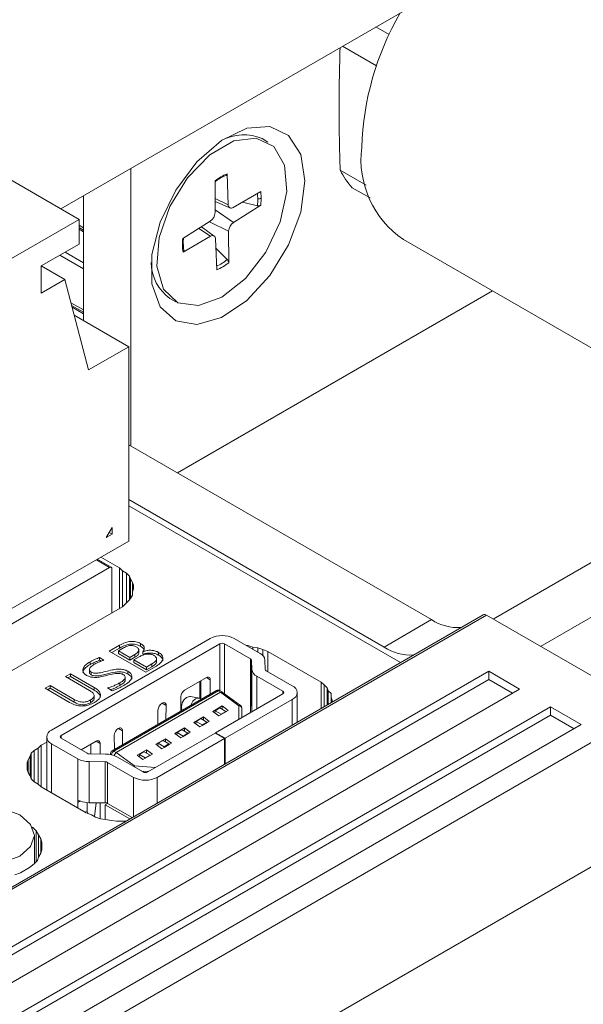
# Model space of a CAD drawing. Header units: millimetres. Extents: x 0 to 420, y 0 to 297.
# Tile 35 of 86: x 116.27 to 119.07, y 53.59 to 58.49. Entities that reach past the tile are written whole.
import ezdxf

# ---------------------------------------------------------------- set-up
doc = ezdxf.new("R2010")
doc.units = ezdxf.units.MM

msp = doc.modelspace()

# ---------------------------------------------------------------- linework, layer by layer
at = {"color": 7, "linetype": 'Continuous', "lineweight": 15}
for p, q in [((116.5622, 57.495), (113.2623, 59.4)), ((116.4718, 57.5472), (118.3308, 58.6203)), ((118.0389, 58.4518), (118.1049, 58.4137)), ((118.0421, 58.2582), (117.8728, 58.3559)), ((117.502, 57.8798), (117.4729, 57.8966)), ((116.8195, 56.3685), (116.8195, 57.7479)), ((117.3042, 57.568), (117.2987, 57.7221)), ((117.8609, 57.7392), (117.9902, 57.6646)), ((117.2389, 57.6862), (117.2391, 57.5288)), ((117.4659, 57.6335), (117.3295, 57.5546)), ((117.4659, 57.6335), (117.4688, 57.6007)), ((118.0097, 57.6019), (117.9217, 57.6527)), ((116.5838, 57.6118), (116.5838, 56.9925)), ((117.239, 57.5849), (117.3128, 57.5523)), ((117.4496, 57.5629), (117.3756, 57.5813)), ((117.4688, 57.6007), (117.4671, 57.5652)), ((117.3309, 57.4801), (117.4671, 57.5652)), ((116.5622, 57.495), (115.9729, 57.1548)), ((116.5622, 57.495), (116.5622, 57.3725)), ((117.2148, 57.4856), (117.0786, 57.4005)), ((116.5622, 57.4546), (116.5838, 57.4421)), ((117.2351, 57.4122), (117.1716, 57.4586)), ((117.3068, 57.2796), (117.3066, 57.4369)), ((117.0798, 57.3322), (117.2162, 57.4111)), ((117.2415, 57.3977), (117.247, 57.2436)), ((118.1756, 57.395), (119.3541, 56.7147)), ((116.5622, 57.3725), (116.3736, 57.2637)), ((117.2431, 57.3523), (117.2995, 57.2956)), ((116.3736, 57.1276), (116.3736, 57.2637)), ((116.3736, 57.2636), (116.4914, 57.1956)), ((116.3736, 57.1276), (116.4914, 57.1956)), ((116.6093, 56.7465), (116.4914, 57.1956)), ((118.6186, 57.1393), (117.0514, 56.2346)), ((117.0146, 57.1027), (117.0437, 57.0859)), ((116.525, 57.0678), (116.5838, 57.0339)), ((116.5378, 57.0191), (116.8096, 56.8622)), ((116.6093, 56.7465), (116.8096, 56.8622)), ((116.8096, 55.8959), (116.8096, 56.8622)), ((120.4103, 56.5408), (118.6218, 55.5083)), ((116.8096, 56.3742), (118.3151, 55.5051)), ((118.8576, 55.3722), (120.5318, 56.3388)), ((116.8096, 56.102), (118.0794, 55.369)), ((116.8096, 56.0714), (118.1607, 55.2914)), ((116.7271, 55.964), (116.6977, 55.9129)), ((116.7271, 55.964), (116.7271, 55.9299)), ((116.7271, 55.9299), (116.6977, 55.9129)), ((116.7271, 55.9299), (116.7124, 55.9385)), ((116.1791, 55.5319), (116.8096, 55.8959)), ((116.6707, 55.8157), (116.7633, 55.7622)), ((115.9007, 55.2956), (116.7139, 55.765)), ((116.7222, 55.7658), (116.6533, 55.8056)), ((116.7257, 55.7582), (116.7257, 55.5389)), ((116.7633, 55.7622), (116.7782, 55.7478)), ((116.7633, 55.7622), (116.7633, 55.5606)), ((116.7782, 55.7478), (116.7982, 55.7363)), ((116.7782, 55.7478), (116.7782, 55.5692)), ((116.7982, 55.7363), (116.8132, 55.7219)), ((116.7982, 55.7363), (116.7982, 55.5885)), ((116.8132, 55.7219), (116.8181, 55.7075)), ((116.8132, 55.7219), (116.8132, 55.6038)), ((116.8181, 55.7075), (116.8281, 55.6902)), ((116.8181, 55.7075), (116.8181, 55.6096)), ((116.8281, 55.6902), (116.8331, 55.6758)), ((116.8281, 55.6902), (116.8281, 55.6442)), ((116.8331, 55.6758), (116.8331, 55.6585)), ((116.8281, 55.6268), (116.8182, 55.6096)), ((116.8331, 55.6585), (116.8281, 55.6441)), ((116.8281, 55.6441), (116.8281, 55.6268)), ((116.8281, 55.6268), (116.8281, 55.6441)), ((116.7782, 55.5692), (116.1197, 55.1891)), ((116.7932, 55.5836), (116.7782, 55.5692)), ((116.8082, 55.5981), (116.7932, 55.5836)), ((116.8182, 55.6096), (116.8082, 55.5981)), ((118.5722, 55.529), (111.2655, 51.3109)), ((118.5889, 55.5273), (111.2821, 51.3092)), ((119.3969, 55.0609), (118.5889, 55.5273)), ((118.0794, 55.369), (118.3151, 55.5051)), ((116.4258, 54.9562), (117.2154, 55.4121)), ((116.473, 54.929), (117.2626, 55.3848)), ((116.713, 55.348), (116.7642, 55.3775)), ((116.7642, 55.3639), (116.7642, 55.3775)), ((116.868, 55.3729), (116.868, 55.3865)), ((117.2861, 55.3848), (117.4158, 55.31)), ((117.4629, 55.3372), (117.3333, 55.4121)), ((117.3952, 55.3763), (117.4019, 55.3763)), ((117.4019, 55.3763), (117.4268, 55.3676)), ((117.4019, 55.3725), (117.4019, 55.3763)), ((117.4268, 55.3676), (117.4518, 55.3648)), ((117.4268, 55.3581), (117.4268, 55.3676)), ((116.8942, 55.2434), (116.713, 55.348)), ((116.7642, 55.3639), (116.7248, 55.3412)), ((116.7585, 55.3502), (116.7838, 55.3649)), ((116.8153, 55.3174), (116.7585, 55.3502)), ((116.7585, 55.3502), (116.7585, 55.3366)), ((116.8153, 55.3038), (116.7585, 55.3366)), ((116.8398, 55.3316), (116.8153, 55.3174)), ((116.8398, 55.318), (116.8153, 55.3038)), ((116.8357, 55.3056), (116.8609, 55.3202)), ((116.8398, 55.318), (116.8398, 55.3316)), ((116.8596, 55.3394), (116.8596, 55.3531)), ((116.8796, 55.3459), (116.8796, 55.3323)), ((116.9573, 55.3289), (116.9573, 55.3425)), ((117.4518, 55.3648), (117.4767, 55.3561)), ((117.4518, 55.3437), (117.4518, 55.3648)), ((117.4767, 55.3561), (117.5016, 55.3475)), ((117.5016, 55.3475), (117.7661, 55.1948)), ((117.5016, 55.2468), (117.5016, 55.3475)), ((116.6174, 55.2822), (116.6174, 55.2958)), ((116.6642, 55.3166), (116.6864, 55.3038)), ((116.6642, 55.303), (116.6642, 55.3166)), ((116.6717, 55.2986), (116.6642, 55.303)), ((116.8153, 55.3038), (116.8153, 55.3174)), ((116.8981, 55.2697), (116.8357, 55.3056)), ((116.8357, 55.3056), (116.8357, 55.292)), ((116.8981, 55.256), (116.8357, 55.292)), ((116.9409, 55.2704), (116.8942, 55.2434)), ((116.9241, 55.2847), (116.8981, 55.2697)), ((116.9241, 55.271), (116.8981, 55.256)), ((116.8981, 55.256), (116.8981, 55.2697)), ((116.9241, 55.271), (116.9241, 55.2847)), ((116.9481, 55.2958), (116.9481, 55.3094)), ((117.4158, 55.31), (117.4158, 55.0923)), ((117.4206, 55.3034), (117.422, 55.2575)), ((117.4206, 55.0986), (117.4206, 55.3034)), ((117.4873, 55.304), (117.4887, 55.2581)), ((111.5296, 51.1663), (118.6007, 55.2484)), ((116.4952, 55.2222), (116.5199, 55.2365)), ((116.6148, 55.1532), (116.4952, 55.2222)), ((116.5199, 55.2229), (116.507, 55.2154)), ((116.5199, 55.2365), (116.6379, 55.1684)), ((116.5199, 55.2365), (116.5199, 55.2229)), ((116.6379, 55.1547), (116.5199, 55.2229)), ((116.6137, 55.2588), (116.6137, 55.2452)), ((116.6231, 55.2444), (116.6231, 55.2307)), ((116.8051, 55.2352), (116.8051, 55.2488)), ((117.422, 55.2575), (117.422, 55.0533)), ((117.4464, 55.2243), (117.576, 55.1494)), ((117.6232, 55.1767), (117.4935, 55.2515)), ((118.6007, 55.2484), (118.7539, 55.1599)), ((118.6007, 55.2076), (118.6007, 55.2484)), ((111.565, 51.1459), (118.6007, 55.2076)), ((116.3939, 55.1638), (116.4186, 55.178)), ((116.4186, 55.178), (116.5384, 55.1088)), ((116.4186, 55.1644), (116.4186, 55.178)), ((116.7648, 55.1774), (116.7648, 55.191)), ((116.7921, 55.2039), (116.7921, 55.2175)), ((117.0873, 55.1544), (117.1963, 55.2173)), ((117.1624, 55.1977), (117.1624, 55.1149)), ((117.1683, 55.1131), (117.1683, 55.2011)), ((117.2154, 55.2062), (117.2154, 55.1347)), ((117.7661, 55.1948), (117.781, 55.1804)), ((117.7661, 55.1948), (117.7661, 55.0636)), ((117.781, 55.1804), (117.796, 55.166)), ((118.7185, 55.1395), (118.6007, 55.2076)), ((111.6828, 51.0779), (118.7539, 55.1599)), ((116.5156, 55.0935), (116.3939, 55.1638)), ((116.4186, 55.1644), (116.4057, 55.157)), ((116.5384, 55.0952), (116.4186, 55.1644)), ((116.6376, 55.1141), (116.6376, 55.1277)), ((116.6379, 55.1547), (116.6379, 55.1684)), ((116.7276, 55.1516), (116.7038, 55.1654)), ((117.246, 55.1523), (116.7274, 54.8529)), ((116.7358, 54.8521), (117.2543, 55.1515)), ((117.2661, 55.1447), (116.7475, 54.8453)), ((117.162, 55.115), (117.1175, 55.1227)), ((117.576, 55.1358), (117.2413, 54.9426)), ((117.2661, 55.1447), (117.2543, 55.1515)), ((117.2742, 55.1456), (117.2626, 55.1523)), ((117.2746, 55.1453), (117.2661, 55.1447)), ((117.3572, 55.0771), (117.2661, 55.1447)), ((117.3654, 55.0779), (117.2746, 55.1453)), ((117.6476, 54.9952), (117.6476, 55.1426)), ((117.796, 55.166), (117.801, 55.1516)), ((117.796, 55.166), (117.796, 55.0809)), ((117.801, 55.1516), (117.816, 55.1372)), ((117.801, 55.1516), (117.801, 55.0837)), ((117.816, 55.1372), (117.8159, 55.12)), ((116.5384, 55.0952), (116.5384, 55.1088)), ((116.6198, 55.0924), (116.6198, 55.106)), ((116.9758, 55.09), (116.975, 55.0896)), ((116.9946, 55.0072), (116.9958, 55.078)), ((117.0681, 55.0496), (117.0681, 55.1212)), ((117.2278, 55.0487), (117.2749, 55.0759)), ((117.2749, 55.0759), (117.3044, 55.054)), ((117.2749, 55.0593), (117.2749, 55.0759)), ((117.2885, 54.9154), (117.6232, 55.1086)), ((117.4158, 55.0433), (117.4158, 55.0923)), ((117.4206, 55.0986), (117.4208, 55.0952)), ((117.422, 55.0533), (117.4208, 55.0952)), ((117.8159, 55.12), (117.8209, 55.1055)), ((117.8159, 55.12), (117.8159, 55.0924)), ((117.8209, 55.1055), (117.8209, 55.0953)), ((111.836, 50.9895), (118.9071, 55.0715)), ((119.3969, 55.0609), (111.8544, 50.7067)), ((118.9071, 55.0307), (111.8714, 50.969)), ((116.955, 55.0549), (116.955, 54.9843)), ((117.0736, 55.0528), (117.0736, 55.053)), ((117.2573, 55.0268), (117.2278, 55.0487)), ((117.2396, 55.0525), (117.2377, 55.0413)), ((117.2631, 55.0661), (117.2396, 55.0525)), ((117.269, 55.0355), (117.2396, 55.0525)), ((117.2573, 55.0268), (117.2687, 55.0334)), ((117.2926, 55.0491), (117.2631, 55.0661)), ((117.2687, 55.0334), (117.2929, 55.0474)), ((117.2687, 55.0334), (117.269, 55.0355)), ((117.269, 55.0355), (117.2926, 55.0491)), ((117.2926, 55.0491), (117.2929, 55.0474)), ((117.2929, 55.0474), (117.3044, 55.054)), ((117.3722, 55.0181), (117.3722, 55.0646)), ((118.9071, 55.0715), (119.0603, 54.9831)), ((118.9071, 55.0307), (118.9071, 55.0715)), ((119.025, 54.9626), (118.9071, 55.0307)), ((119.0603, 54.9831), (111.9892, 50.901)), ((117.1335, 54.9943), (117.1807, 55.0215)), ((117.163, 54.9724), (117.1335, 54.9943)), ((117.1453, 54.9994), (117.1432, 54.987)), ((117.1689, 55.013), (117.1453, 54.9994)), ((117.1748, 54.9824), (117.1453, 54.9994)), ((117.163, 54.9724), (117.1742, 54.9789)), ((117.1983, 54.996), (117.1689, 55.013)), ((117.1742, 54.9789), (117.1989, 54.9931)), ((117.1742, 54.9789), (117.1748, 54.9824)), ((117.1748, 54.9824), (117.1983, 54.996)), ((117.1807, 55.0215), (117.2101, 54.9996)), ((117.1807, 55.0062), (117.1807, 55.0215)), ((117.1983, 54.996), (117.1989, 54.9931)), ((117.1989, 54.9931), (117.2101, 54.9996)), ((116.7374, 54.9287), (116.7389, 54.8596)), ((116.7582, 54.9644), (116.7575, 54.964)), ((116.7782, 54.8823), (116.7782, 54.9528)), ((117.239, 54.9413), (116.9043, 54.748)), ((117.0392, 54.9398), (117.0864, 54.9671)), ((117.0392, 54.9398), (117.0687, 54.918)), ((117.051, 54.9436), (117.0492, 54.9325)), ((117.0746, 54.9572), (117.051, 54.9436)), ((117.0805, 54.9266), (117.051, 54.9436)), ((117.104, 54.9402), (117.0746, 54.9572)), ((117.1044, 54.9386), (117.0801, 54.9246)), ((117.0801, 54.9246), (117.0805, 54.9266)), ((117.0805, 54.9266), (117.104, 54.9402)), ((117.0864, 54.9671), (117.1158, 54.9452)), ((117.0864, 54.9504), (117.0864, 54.9671)), ((117.104, 54.9402), (117.1044, 54.9386)), ((117.1158, 54.9452), (117.1044, 54.9386)), ((117.2861, 54.914), (117.239, 54.9413)), ((117.2413, 54.9426), (117.2885, 54.9154)), ((117.2413, 54.9426), (117.2413, 54.9399)), ((116.3592, 54.8665), (116.3741, 54.8809)), ((116.3741, 54.8809), (116.4014, 54.8967)), ((116.3741, 54.6735), (116.3741, 54.8809)), ((116.4014, 54.9222), (116.4014, 54.6578)), ((116.4258, 54.8882), (116.5555, 54.8134)), ((116.6026, 54.8406), (116.473, 54.9154)), ((116.6483, 54.9009), (116.5731, 54.8576)), ((116.6203, 54.8377), (116.6203, 54.8848)), ((116.6674, 54.8372), (116.6674, 54.8899)), ((116.9449, 54.8854), (116.9921, 54.9126)), ((116.9449, 54.8854), (116.9744, 54.8635)), ((116.9514, 54.7208), (117.2861, 54.914)), ((116.9567, 54.8906), (116.9547, 54.8782)), ((116.9803, 54.9042), (116.9567, 54.8906)), ((116.9862, 54.8736), (116.9567, 54.8906)), ((117.0098, 54.8872), (116.9803, 54.9042)), ((117.0104, 54.8843), (116.9856, 54.87)), ((116.9862, 54.8736), (117.0098, 54.8872)), ((116.9921, 54.9126), (117.0216, 54.8908)), ((116.9921, 54.9126), (116.9921, 54.8974)), ((117.0098, 54.8872), (117.0104, 54.8843)), ((117.0216, 54.8908), (117.0104, 54.8843)), ((117.0801, 54.9246), (117.0687, 54.918)), ((117.2861, 54.7927), (117.2861, 54.914)), ((117.2885, 54.9154), (117.2885, 54.7941)), ((116.3193, 54.8262), (116.3242, 54.8406)), ((116.3242, 54.8406), (116.3392, 54.855)), ((116.3242, 54.7138), (116.3242, 54.8406)), ((116.3392, 54.855), (116.3592, 54.8665)), ((116.3392, 54.6995), (116.3392, 54.855)), ((116.3592, 54.6879), (116.3592, 54.8665)), ((116.6936, 54.837), (116.6141, 54.8378)), ((116.7191, 54.8385), (116.7191, 54.8344)), ((116.7358, 54.8521), (116.7475, 54.8453)), ((116.7475, 54.8453), (116.7358, 54.8299)), ((116.7475, 54.8453), (116.8386, 54.7777)), ((116.8507, 54.831), (116.8978, 54.8582)), ((116.8507, 54.831), (116.8801, 54.8091)), ((116.8625, 54.8348), (116.8606, 54.8236)), ((116.886, 54.8484), (116.8625, 54.8348)), ((116.8919, 54.8178), (116.8625, 54.8348)), ((116.9155, 54.8314), (116.886, 54.8484)), ((116.9158, 54.8297), (116.8916, 54.8157)), ((116.8919, 54.8178), (116.9155, 54.8314)), ((116.8978, 54.8582), (116.9273, 54.8363)), ((116.8978, 54.8582), (116.8978, 54.8416)), ((116.9155, 54.8314), (116.9158, 54.8297)), ((116.9273, 54.8363), (116.9158, 54.8297)), ((116.9856, 54.87), (116.9744, 54.8635)), ((116.9856, 54.87), (116.9862, 54.8736)), ((116.3043, 54.7945), (116.3092, 54.8089)), ((116.3043, 54.7599), (116.3043, 54.7945)), ((116.3092, 54.8089), (116.3193, 54.8262)), ((116.3092, 54.7456), (116.3092, 54.8089)), ((116.3193, 54.7282), (116.3193, 54.8262)), ((116.5555, 54.5956), (116.5555, 54.8134)), ((116.6924, 54.7985), (116.6129, 54.7993)), ((116.6129, 54.5951), (116.6129, 54.7993)), ((116.6924, 54.5943), (116.6924, 54.7985)), ((116.7039, 54.7957), (116.8336, 54.7208)), ((116.7039, 54.7957), (116.7039, 54.5915)), ((116.8807, 54.748), (116.7511, 54.8229)), ((116.8916, 54.8157), (116.8801, 54.8091)), ((116.8916, 54.8157), (116.8919, 54.8178)), ((116.3093, 54.7455), (116.3043, 54.7599)), ((116.3192, 54.7283), (116.3093, 54.7455)), ((116.3242, 54.7139), (116.3192, 54.7283)), ((116.3392, 54.6995), (116.3242, 54.7139)), ((116.3591, 54.6879), (116.3392, 54.6995)), ((116.3741, 54.6735), (116.3591, 54.6879)), ((116.5986, 54.5439), (116.3741, 54.6735)), ((112.1448, 50.256), (119.6873, 54.6102)), ((116.5555, 54.5689), (116.5555, 54.5956)), ((116.6026, 54.5548), (116.6026, 54.5956)), ((116.6129, 54.5951), (116.6924, 54.5943)), ((116.6398, 54.5259), (116.648, 54.5948)), ((116.6674, 54.5155), (116.6674, 54.5946)), ((116.7039, 54.5915), (116.6922, 54.5847)), ((116.6922, 54.5847), (116.8144, 54.5142)), ((116.6922, 54.5124), (116.6922, 54.5847)), ((116.7039, 54.5915), (116.8262, 54.521)), ((116.6236, 54.5353), (116.5986, 54.5439)), ((116.6435, 54.5238), (116.6236, 54.5353)), ((116.6685, 54.5151), (116.6435, 54.5238)), ((116.6934, 54.5123), (116.6685, 54.5151)), ((116.7234, 54.5065), (116.6934, 54.5123)), ((116.7483, 54.5036), (116.7234, 54.5065)), ((116.7782, 54.5036), (116.7483, 54.5036)), ((116.7961, 54.5036), (116.7782, 54.5036)), ((116.3296, 54.4741), (116.3327, 54.4711)), ((116.3327, 54.4711), (116.3497, 54.4548)), ((116.3497, 54.4548), (116.361, 54.4352)), ((116.3497, 54.4548), (116.3497, 54.3026)), ((116.3405, 54.2937), (116.3405, 54.432)), ((116.361, 54.4352), (116.3723, 54.4157)), ((116.3723, 54.4157), (116.3779, 54.3993)), ((116.3723, 54.4157), (116.3723, 54.3439)), ((116.3779, 54.3993), (116.3779, 54.3798)), ((116.3723, 54.3439), (116.361, 54.3243)), ((116.3779, 54.3602), (116.3723, 54.3439)), ((116.3779, 54.3798), (116.3779, 54.3602)), ((116.3779, 54.3798), (116.3779, 54.3602)), ((116.3384, 54.2917), (116.3158, 54.2721)), ((116.3553, 54.308), (116.3384, 54.2917)), ((116.361, 54.3243), (116.3553, 54.308)), ((116.2706, 54.246), (116.2423, 54.2362)), ((116.3158, 54.2721), (116.2706, 54.246))]:
    msp.add_line(p, q, dxfattribs=at)
at = {"color": 1, "linetype": 'Continuous', "lineweight": 15}
for p, q in [((117.3042, 57.568), (117.239, 57.5994)), ((117.239, 57.542), (117.3309, 57.4801)), ((117.211, 57.4832), (117.3066, 57.4369)), ((116.5622, 57.4659), (116.5838, 57.4534)), ((116.5838, 57.4341), (116.5622, 57.4466)), ((117.1583, 57.4503), (117.2162, 57.4111)), ((116.5838, 57.2796), (116.4925, 57.3323)), ((116.5838, 57.2493), (116.4662, 57.3171)), ((116.5838, 57.0452), (116.5215, 57.0811)), ((116.5838, 57.0259), (116.5275, 57.0584)), ((116.7139, 55.765), (116.6484, 55.8028)), ((117.2626, 55.3848), (117.2626, 55.1523)), ((117.2861, 55.3848), (117.2861, 55.1368)), ((117.4767, 55.3267), (117.4767, 55.3561)), ((117.4464, 55.061), (117.4464, 55.2243)), ((117.2154, 55.2062), (117.1963, 55.2173)), ((117.781, 55.1804), (117.781, 55.0722)), ((117.576, 55.1494), (117.576, 55.1358)), ((116.9958, 55.078), (116.9754, 55.0898)), ((117.3572, 55.0095), (117.3572, 55.0771)), ((117.4158, 55.0923), (117.4208, 55.0951)), ((117.6232, 54.9811), (117.6232, 55.1086)), ((117.0736, 55.053), (117.0739, 55.053)), ((116.473, 54.9154), (116.473, 54.929)), ((116.7782, 54.9528), (116.7582, 54.9644)), ((116.4258, 54.6437), (116.4258, 54.8882)), ((116.6674, 54.8899), (116.6483, 54.9009)), ((117.2861, 54.7955), (117.2885, 54.7941)), ((116.8386, 54.7777), (116.9411, 54.7693)), ((116.8728, 54.7526), (116.9073, 54.7498)), ((116.8336, 54.5253), (116.8336, 54.7208)), ((116.9514, 54.7208), (116.9514, 54.5933)), ((116.5684, 54.6031), (116.5555, 54.5956)), ((116.5912, 54.5482), (116.6026, 54.5548)), ((116.3327, 54.4711), (116.3327, 54.4677)), ((116.361, 54.4352), (116.361, 54.3243))]:
    msp.add_line(p, q, dxfattribs=at)
at = {"color": 7, "linetype": 'Continuous', "lineweight": 15, "flags": 128}
for points in [[(117.6857, 57.6867), (117.665, 57.8184), (117.605, 57.9118), (117.5122, 57.9568), (117.3967, 57.9487), (117.2711, 57.8882), (117.1488, 57.7819), (117.0433, 57.6413), (116.9658, 57.4817), (116.9249, 57.3203), (116.9249, 57.1747), (116.9658, 57.0607), (117.0433, 56.9905), (117.1488, 56.9718), (117.2711, 57.0066), (117.3967, 57.0912), (117.5122, 57.2163), (117.605, 57.3685), (117.665, 57.5312), (117.6857, 57.6867)], [(117.2728, 57.1086), (117.1558, 57.0663), (117.0545, 57.0803), (116.9827, 57.1486), (116.9501, 57.262), (116.9611, 57.4053), (117.0142, 57.5591), (117.1022, 57.7026), (117.2133, 57.8164), (117.3324, 57.8851), (117.4435, 57.8996), (117.5315, 57.8577), (117.5846, 57.7652), (117.5956, 57.6346), (117.563, 57.4835), (117.4912, 57.3323), (117.3899, 57.2015), (117.2728, 57.1086)], [(117.1175, 55.1227), (117.1117, 55.1231), (117.0973, 55.1187), (117.0846, 55.1074), (117.0757, 55.091), (117.0718, 55.0719), (117.0736, 55.053)], [(117.1732, 55.1103), (117.1702, 55.1121), (117.1562, 55.1153), (117.1418, 55.111), (117.1291, 55.0997), (117.1202, 55.0833), (117.1188, 55.0789)], [(117.422, 55.0533), (117.4225, 55.0487), (117.4228, 55.0474)], [(117.2885, 54.7941), (117.2882, 54.7906), (117.2874, 54.7873)], [(115.9137, 54.3299), (115.8595, 54.3768), (115.8405, 54.432), (115.8595, 54.4872), (115.9137, 54.534), (115.9948, 54.5653), (116.0905, 54.5763), (116.1861, 54.5653), (116.2672, 54.534), (116.3214, 54.4872), (116.3405, 54.432), (116.3214, 54.3768), (116.2672, 54.3299), (116.1861, 54.2986), (116.0905, 54.2877), (115.9948, 54.2986), (115.9137, 54.3299)]]:
    msp.add_lwpolyline(points, dxfattribs=at)
at = {"color": 1, "linetype": 'Continuous', "lineweight": 15, "flags": 128}
msp.add_lwpolyline([(116.8345, 54.7747), (116.8363, 54.7762), (116.8386, 54.7777)], dxfattribs=at)
at = {"color": 7, "linetype": 'Continuous', "lineweight": 15}
for centre, radius, start, end in [((119.397, 57.8062), 1.4293, 149.9701, 178.1283), ((117.3806, 57.6831), 0.2326, 66.6226, 117.8474), ((118.4463, 57.7933), 0.4815, 172.8913, 235.7966), ((117.4061, 57.4758), 0.2687, 113.5673, 128.4863), ((118.191, 57.9066), 0.3702, 206.8931, 223.3082), ((117.3902, 57.4836), 0.25, 113.168, 127.259), ((117.1825, 57.5939), 0.2689, 353.3978, 0.9043), ((117.1838, 57.5314), 0.0553, 304.0523, 357.3347), ((117.3196, 57.5665), 0.0155, 174.3232, 309.8252), ((117.3618, 57.4343), 0.0553, 124.0523, 177.3347), ((117.3293, 57.371), 0.2525, 173.2742, 188.8281), ((117.3456, 57.3796), 0.2647, 175.0063, 180.9341), ((117.2916, 57.3785), 0.2107, 180.8657, 189.7002), ((117.2261, 57.3992), 0.0155, 354.3232, 129.8252), ((117.1435, 57.2842), 0.2226, 180.9172, 234.6236), ((117.1396, 57.4899), 0.2687, 293.5673, 308.4863), ((116.7185, 55.7594), 0.00728, 350.786, 129.2033), ((118.5792, 55.5146), 0.016, 52.6961, 115.9934), ((118.4489, 55.7101), 0.2448, 236.8597, 273.1921), ((117.2743, 55.2983), 0.1281, 62.6097, 117.3903), ((117.2743, 55.3621), 0.0256, 62.6097, 117.3903), ((118.2132, 55.574), 0.2448, 236.8597, 273.1921), ((117.4452, 55.2987), 0.0424, 7.2538, 65.3796), ((117.4122, 55.3023), 0.00848, 7.2538, 65.3796), ((117.2037, 55.2081), 0.0118, 350.786, 129.2033), ((117.4641, 55.2628), 0.0424, 187.2538, 245.3796), ((117.4971, 55.2592), 0.00848, 187.2538, 245.3796), ((117.6103, 55.1426), 0.0364, 290.7834, 69.2166), ((117.1097, 55.1193), 0.0416, 122.6055, 177.3945), ((117.2592, 55.1447), 0.00838, 65.686, 125.6182), ((117.5735, 55.1426), 0.00728, 290.7834, 69.2166), ((116.9985, 55.0529), 0.0435, 122.6055, 177.3945), ((116.9836, 55.0803), 0.0124, 349.0952, 128.9186), ((117.3577, 55.0625), 0.0146, 8.132, 92.2114), ((116.4387, 54.9222), 0.0364, 110.7834, 249.2166), ((116.4755, 54.9222), 0.00728, 110.7834, 249.2166), ((116.7808, 54.9274), 0.0434, 122.5335, 178.2715), ((116.766, 54.9548), 0.0124, 350.786, 129.2033), ((116.6557, 54.8918), 0.0118, 350.786, 129.2033), ((116.6139, 54.8617), 0.0239, 241.9066, 270.5657), ((116.6948, 54.7174), 0.1196, 61.9066, 90.5657), ((116.6118, 54.9189), 0.1196, 241.9066, 270.5657), ((116.6927, 54.7746), 0.0239, 61.9066, 90.5657), ((117.2644, 54.7932), 0.0217, 339.9844, 358.8062), ((116.8925, 54.7708), 0.0256, 242.6097, 297.3903), ((116.8925, 54.8346), 0.1281, 242.6097, 297.3903), ((116.6132, 54.725), 0.1299, 249.8273, 269.8797), ((116.6927, 54.5704), 0.0239, 61.9066, 90.5657), ((116.6279, 54.5559), 0.0253, 182.532, 216.525)]:
    msp.add_arc(centre, radius, start, end, dxfattribs=at)
at = {"color": 1, "linetype": 'Continuous', "lineweight": 15}
for centre, radius, start, end in [((117.2345, 57.5945), 0.2169, 0.9437, 7.8037), ((117.138, 57.4967), 0.258, 294.8218, 308.7622), ((117.2494, 55.1447), 0.00838, 54.3818, 114.314), ((117.3619, 55.0715), 0.00736, 61.6663, 130.388), ((116.7259, 54.8388), 0.00684, 182.2931, 224.5514), ((116.7498, 54.8303), 0.0259, 122.8217, 173.3913), ((116.7309, 54.8455), 0.00821, 53.7022, 115.0137), ((116.6899, 54.7807), 0.1488, 356.8336, 358.861)]:
    msp.add_arc(centre, radius, start, end, dxfattribs=at)
at = {"color": 7, "linetype": 'Continuous', "lineweight": 15}
for points, knots in [([(117.8609, 57.7392), (117.8583, 57.8446), (117.8532, 58.0508), (117.8582, 58.2511), (117.8607, 58.3489)], [0, 0, 0, 0, 0.511514, 1, 1, 1, 1]), ([(117.2919, 57.7134), (117.2931, 57.7136), (117.2955, 57.714), (117.2978, 57.7167), (117.2987, 57.7196), (117.2987, 57.7216), (117.2987, 57.7221)], [0, 0, 0, 0, 0.2980033, 0.5959109, 0.8965185, 1, 1, 1, 1]), ([(117.4688, 57.6007), (117.4676, 57.6001), (117.4652, 57.5989), (117.4607, 57.5979), (117.4559, 57.5975), (117.4529, 57.5979), (117.4514, 57.5981)], [0, 0, 0, 0, 0.24512, 0.49998, 0.75485, 1, 1, 1, 1]), ([(117.4671, 57.5652), (117.4656, 57.5644), (117.4626, 57.5629), (117.4569, 57.562), (117.4525, 57.5623), (117.4501, 57.5628), (117.4496, 57.5629)], [0, 0, 0, 0, 0.306562, 0.61329, 0.915886, 1, 1, 1, 1]), ([(117.084, 57.343), (117.0844, 57.342), (117.0851, 57.3401), (117.0846, 57.3371), (117.0829, 57.3343), (117.0809, 57.3329), (117.0798, 57.3322)], [0, 0, 0, 0, 0.24776, 0.49951, 0.747647, 1, 1, 1, 1]), ([(117.2995, 57.2956), (117.3006, 57.2944), (117.3027, 57.2921), (117.305, 57.2879), (117.3065, 57.2836), (117.3067, 57.2809), (117.3068, 57.2796)], [0, 0, 0, 0, 0.2477602, 0.4995101, 0.7476472, 1, 1, 1, 1]), ([(116.7642, 55.3775), (116.7733, 55.3824), (116.7895, 55.391), (116.8145, 55.3972), (116.8328, 55.3975), (116.8454, 55.3958), (116.8575, 55.3921), (116.8644, 55.3884), (116.868, 55.3865)], [0, 0, 0, 0, 0.31134, 0.553269, 0.66005, 0.765595, 0.876905, 1, 1, 1, 1]), ([(116.868, 55.3729), (116.8644, 55.3748), (116.8575, 55.3785), (116.8454, 55.3821), (116.8328, 55.3839), (116.8145, 55.3836), (116.7895, 55.3774), (116.7733, 55.3688), (116.7642, 55.3639)], [0, 0, 0, 0, 0.1230952, 0.2344046, 0.3399497, 0.4467314, 0.68866, 1, 1, 1, 1]), ([(116.7838, 55.3649), (116.7898, 55.3681), (116.7983, 55.3726), (116.8113, 55.3761), (116.8196, 55.3772), (116.8272, 55.377), (116.8368, 55.3753), (116.8426, 55.3724), (116.8466, 55.3704)], [0, 0, 0, 0, 0.335626, 0.471494, 0.592292, 0.685893, 0.781704, 1, 1, 1, 1]), ([(116.8466, 55.3704), (116.8489, 55.369), (116.8532, 55.3662), (116.8576, 55.3614), (116.8598, 55.3564), (116.8595, 55.3495), (116.8536, 55.3404), (116.8447, 55.3347), (116.8398, 55.3316)], [0, 0, 0, 0, 0.131784, 0.251382, 0.365116, 0.480278, 0.715799, 1, 1, 1, 1]), ([(116.868, 55.3865), (116.8735, 55.3828), (116.8827, 55.3765), (116.8881, 55.3653), (116.8866, 55.3551), (116.8819, 55.349), (116.8796, 55.3459)], [0, 0, 0, 0, 0.325749, 0.548917, 0.77289, 1, 1, 1, 1]), ([(116.8856, 55.3552), (116.8855, 55.3557), (116.885, 55.3595), (116.8788, 55.3658), (116.8716, 55.3706), (116.868, 55.3729)], [0, 0, 0, 0, 0.0700628, 0.5475014, 1, 1, 1, 1]), ([(116.857, 55.3476), (116.858, 55.3458), (116.8603, 55.3417), (116.8588, 55.3343), (116.8522, 55.3258), (116.8442, 55.3208), (116.8398, 55.318)], [0, 0, 0, 0, 0.171162, 0.381859, 0.660985, 1, 1, 1, 1]), ([(116.8609, 55.3202), (116.8672, 55.3235), (116.8787, 55.3295), (116.8965, 55.3337), (116.9096, 55.3343), (116.9184, 55.3334), (116.9267, 55.3313), (116.9312, 55.3289), (116.9335, 55.3278)], [0, 0, 0, 0, 0.308114, 0.563434, 0.67642, 0.782292, 0.887862, 1, 1, 1, 1]), ([(116.8796, 55.3459), (116.8864, 55.3482), (116.8988, 55.3523), (116.9199, 55.3535), (116.9386, 55.3508), (116.9507, 55.3462), (116.9562, 55.3431), (116.9573, 55.3425)], [0, 0, 0, 0, 0.275012, 0.500566, 0.726753, 0.946392, 1, 1, 1, 1]), ([(116.9573, 55.3289), (116.9516, 55.3316), (116.9404, 55.3371), (116.9196, 55.3399), (116.8997, 55.3385), (116.8868, 55.3352), (116.8805, 55.3327), (116.8796, 55.3323)], [0, 0, 0, 0, 0.26143, 0.511172, 0.729695, 0.961052, 1, 1, 1, 1]), ([(116.9335, 55.3278), (116.9382, 55.3246), (116.9449, 55.3202), (116.9483, 55.3127), (116.9481, 55.3052), (116.9406, 55.295), (116.93, 55.2884), (116.9241, 55.2847)], [0, 0, 0, 0, 0.245196, 0.351894, 0.456722, 0.694162, 1, 1, 1, 1]), ([(116.9573, 55.3425), (116.9634, 55.3383), (116.9744, 55.3308), (116.9799, 55.3168), (116.9775, 55.302), (116.9648, 55.2856), (116.9493, 55.2758), (116.9409, 55.2704)], [0, 0, 0, 0, 0.196722, 0.354854, 0.512551, 0.735989, 1, 1, 1, 1]), ([(116.9782, 55.3003), (116.9784, 55.3013), (116.9796, 55.3069), (116.9738, 55.3167), (116.9644, 55.3247), (116.9583, 55.3283), (116.9573, 55.3289)], [0, 0, 0, 0, 0.090251, 0.527298, 0.926707, 1, 1, 1, 1]), ([(116.5997, 55.228), (116.5952, 55.2312), (116.5862, 55.2376), (116.5804, 55.2497), (116.582, 55.264), (116.5934, 55.2805), (116.609, 55.2904), (116.6174, 55.2958)], [0, 0, 0, 0, 0.159377, 0.320943, 0.476605, 0.717559, 1, 1, 1, 1]), ([(116.6174, 55.2822), (116.6099, 55.2774), (116.5949, 55.2678), (116.5824, 55.2528), (116.5821, 55.2432), (116.5819, 55.2402)], [0, 0, 0, 0, 0.403438, 0.810314, 1, 1, 1, 1]), ([(116.6382, 55.2831), (116.6304, 55.2782), (116.6194, 55.2714), (116.6133, 55.2604), (116.6136, 55.2533), (116.6174, 55.248), (116.6215, 55.2454), (116.6231, 55.2444)], [0, 0, 0, 0, 0.437357, 0.621148, 0.763622, 0.906912, 1, 1, 1, 1]), ([(116.6174, 55.2958), (116.6215, 55.298), (116.6296, 55.3024), (116.6451, 55.3094), (116.657, 55.3139), (116.6642, 55.3166)], [0, 0, 0, 0, 0.282174, 0.564167, 1, 1, 1, 1]), ([(116.6642, 55.303), (116.6595, 55.3013), (116.6501, 55.2978), (116.6342, 55.291), (116.6238, 55.2855), (116.6174, 55.2822)], [0, 0, 0, 0, 0.282092, 0.564051, 1, 1, 1, 1]), ([(116.6864, 55.3038), (116.6816, 55.3022), (116.672, 55.2989), (116.6555, 55.2923), (116.6448, 55.2866), (116.6382, 55.2831)], [0, 0, 0, 0, 0.276741, 0.553505, 1, 1, 1, 1]), ([(116.9453, 55.3037), (116.9463, 55.3024), (116.9487, 55.299), (116.948, 55.292), (116.941, 55.2817), (116.9307, 55.2752), (116.9241, 55.271)], [0, 0, 0, 0, 0.11012, 0.299539, 0.543919, 1, 1, 1, 1]), ([(116.7807, 55.233), (116.778, 55.2344), (116.7726, 55.237), (116.7595, 55.2386), (116.7255, 55.236), (116.6915, 55.224), (116.6514, 55.2176), (116.628, 55.218), (116.6104, 55.2224), (116.6028, 55.2264), (116.5997, 55.228)], [0, 0, 0, 0, 0.054889, 0.108271, 0.200408, 0.580742, 0.710313, 0.841338, 0.934854, 1, 1, 1, 1]), ([(116.6231, 55.2307), (116.6206, 55.2325), (116.6157, 55.2359), (116.6131, 55.2413), (116.6139, 55.2443), (116.6142, 55.2452)], [0, 0, 0, 0, 0.422573, 0.830452, 1, 1, 1, 1]), ([(116.6231, 55.2444), (116.6259, 55.243), (116.6313, 55.2403), (116.6445, 55.2387), (116.6785, 55.2412), (116.7125, 55.2531), (116.7528, 55.2595), (116.7767, 55.259), (116.7944, 55.2544), (116.802, 55.2504), (116.8051, 55.2488)], [0, 0, 0, 0, 0.055057, 0.108627, 0.201787, 0.576558, 0.708058, 0.841111, 0.936949, 1, 1, 1, 1]), ([(116.8051, 55.2352), (116.7995, 55.2379), (116.7886, 55.2432), (116.7655, 55.2462), (116.7319, 55.2437), (116.6977, 55.2346), (116.6669, 55.2269), (116.6471, 55.2253), (116.6342, 55.226), (116.6266, 55.2288), (116.6236, 55.2304), (116.6231, 55.2307)], [0, 0, 0, 0, 0.111615, 0.217533, 0.352866, 0.627431, 0.79479, 0.865238, 0.936308, 0.988524, 1, 1, 1, 1]), ([(116.7648, 55.191), (116.7725, 55.1958), (116.7841, 55.2029), (116.792, 55.214), (116.7925, 55.2214), (116.7887, 55.2278), (116.7835, 55.2312), (116.7807, 55.233)], [0, 0, 0, 0, 0.398214, 0.598247, 0.723235, 0.84878, 1, 1, 1, 1]), ([(116.8051, 55.2488), (116.8107, 55.245), (116.8208, 55.238), (116.826, 55.225), (116.8239, 55.211), (116.8109, 55.1941), (116.7944, 55.1836), (116.7848, 55.1774)], [0, 0, 0, 0, 0.18183, 0.330168, 0.478, 0.695738, 1, 1, 1, 1]), ([(116.8249, 55.2085), (116.8249, 55.2087), (116.8262, 55.2135), (116.8214, 55.2224), (116.8126, 55.2306), (116.8064, 55.2343), (116.8051, 55.2352)], [0, 0, 0, 0, 0.026265, 0.481793, 0.886928, 1, 1, 1, 1]), ([(116.7038, 55.1654), (116.7136, 55.1684), (116.7297, 55.1734), (116.7495, 55.1825), (116.7597, 55.1882), (116.7648, 55.191)], [0, 0, 0, 0, 0.441685, 0.719734, 1, 1, 1, 1]), ([(116.7648, 55.1774), (116.7567, 55.173), (116.7434, 55.1659), (116.7276, 55.1591), (116.7202, 55.1569), (116.7191, 55.1565)], [0, 0, 0, 0, 0.570837, 0.931866, 1, 1, 1, 1]), ([(116.7848, 55.1774), (116.7766, 55.1731), (116.7635, 55.1662), (116.7443, 55.1576), (116.7332, 55.1536), (116.7276, 55.1516)], [0, 0, 0, 0, 0.45905, 0.728881, 1, 1, 1, 1]), ([(116.7917, 55.2039), (116.7916, 55.2027), (116.7912, 55.1983), (116.7828, 55.1887), (116.7719, 55.1819), (116.7648, 55.1774)], [0, 0, 0, 0, 0.111519, 0.421976, 1, 1, 1, 1]), ([(116.6198, 55.106), (116.6254, 55.1097), (116.6341, 55.1155), (116.6384, 55.1256), (116.6365, 55.1348), (116.6286, 55.1445), (116.6195, 55.1502), (116.6148, 55.1532)], [0, 0, 0, 0, 0.268538, 0.418057, 0.567732, 0.777206, 1, 1, 1, 1]), ([(116.6379, 55.1684), (116.6453, 55.1635), (116.6589, 55.1545), (116.6697, 55.1379), (116.6692, 55.122), (116.6592, 55.1064), (116.6466, 55.0982), (116.6395, 55.0936)], [0, 0, 0, 0, 0.229799, 0.42063, 0.612639, 0.782736, 1, 1, 1, 1]), ([(116.6678, 55.1166), (116.668, 55.1198), (116.6683, 55.1278), (116.6579, 55.1414), (116.6452, 55.1499), (116.6379, 55.1547)], [0, 0, 0, 0, 0.21835, 0.551375, 1, 1, 1, 1]), ([(117.2626, 55.1523), (117.2624, 55.1524), (117.2608, 55.1534), (117.2571, 55.1545), (117.2517, 55.1545), (117.2476, 55.1537), (117.2461, 55.1523), (117.246, 55.1523)], [0, 0, 0, 0, 0.042773, 0.32821, 0.643584, 0.985075, 1, 1, 1, 1]), ([(116.6395, 55.0936), (116.6311, 55.0892), (116.6166, 55.0816), (116.5902, 55.0756), (116.5658, 55.0756), (116.5394, 55.0813), (116.5248, 55.0888), (116.5156, 55.0935)], [0, 0, 0, 0, 0.237401, 0.412863, 0.589708, 0.741784, 1, 1, 1, 1]), ([(116.5384, 55.1088), (116.5468, 55.1044), (116.5587, 55.098), (116.5791, 55.0947), (116.5942, 55.0956), (116.6082, 55.0998), (116.616, 55.104), (116.6198, 55.106)], [0, 0, 0, 0, 0.358659, 0.508738, 0.659802, 0.832863, 1, 1, 1, 1]), ([(116.6198, 55.0924), (116.6142, 55.0895), (116.6051, 55.0847), (116.589, 55.0813), (116.5741, 55.0815), (116.556, 55.0858), (116.5452, 55.0916), (116.5384, 55.0952)], [0, 0, 0, 0, 0.240704, 0.387496, 0.535194, 0.704053, 1, 1, 1, 1]), ([(116.637, 55.1141), (116.6372, 55.1127), (116.6377, 55.1087), (116.6323, 55.1007), (116.6246, 55.0956), (116.6198, 55.0924)], [0, 0, 0, 0, 0.168592, 0.493159, 1, 1, 1, 1]), ([(117.3699, 55.0729), (117.3687, 55.0747), (117.3674, 55.0767), (117.3655, 55.0779), (117.3654, 55.0779)], [0, 0, 0, 0, 0.95183, 1, 1, 1, 1]), ([(117.3721, 55.0646), (117.3721, 55.0647), (117.3724, 55.0661), (117.3717, 55.0691), (117.3705, 55.0716), (117.3699, 55.0729)], [0, 0, 0, 0, 0.02796, 0.5088081, 1, 1, 1, 1]), ([(117.4158, 55.0923), (117.4159, 55.0937), (117.4162, 55.0966), (117.418, 55.0994), (117.4198, 55.1002), (117.4206, 55.0994), (117.4206, 55.0987), (117.4206, 55.0986)], [0, 0, 0, 0, 0.252326, 0.504923, 0.747133, 0.956386, 1, 1, 1, 1]), ([(116.7275, 54.8529), (116.7258, 54.8517), (116.7226, 54.8494), (116.7196, 54.8441), (116.7193, 54.8403), (116.7191, 54.8385)], [0, 0, 0, 0, 0.34573, 0.687543, 1, 1, 1, 1]), ([(116.5555, 54.5956), (116.5556, 54.5971), (116.5558, 54.6), (116.5579, 54.6029), (116.5611, 54.6044), (116.5648, 54.6043), (116.5674, 54.6035), (116.5684, 54.6031)], [0, 0, 0, 0, 0.213749, 0.427508, 0.640884, 0.852789, 1, 1, 1, 1])]:
    msp.add_open_spline(points, degree=3, knots=knots, dxfattribs=at)

doc.saveas('drawing.dxf')
